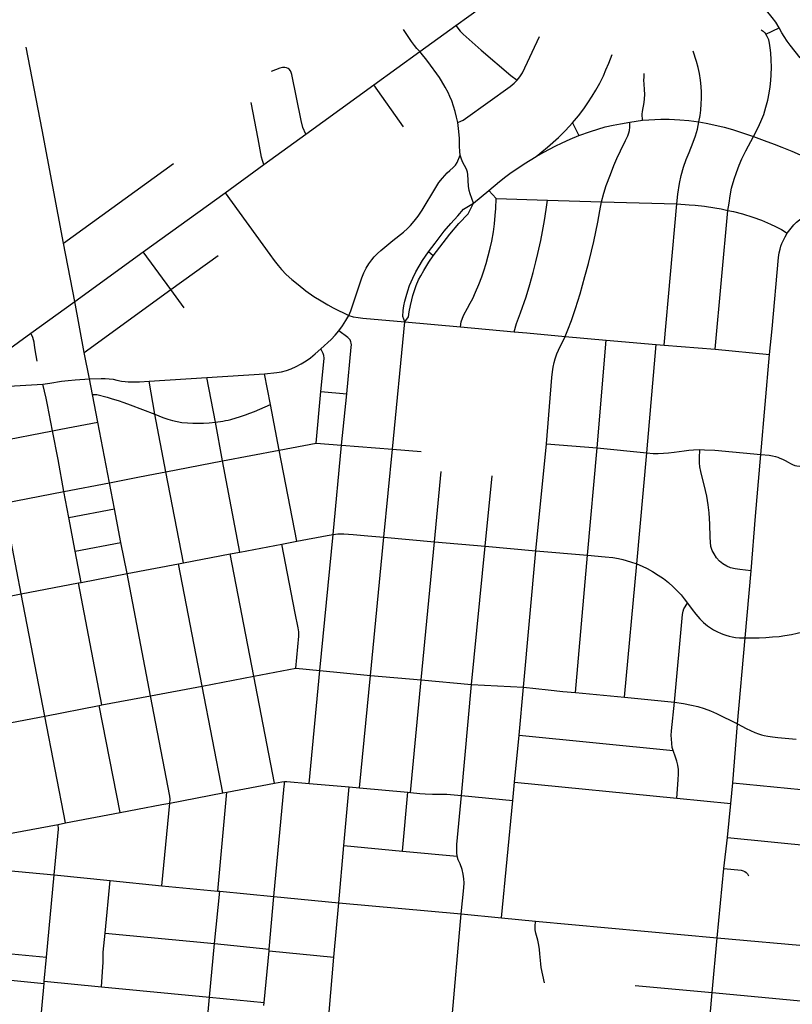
# Model space of a CAD drawing. Extents: x 1410746 to 1533160, y 578873 to 704954.
# Tile 200 of 227: x 1503767 to 1508411, y 644928 to 650843. Entities that reach past the tile are written whole.
import ezdxf

# ---------------------------------------------------------------- set-up
doc = ezdxf.new("R2010")
doc.units = 0
doc.header["$MEASUREMENT"] = 0
doc.layers.add('MC_STREETS', color=254, linetype='CONTINUOUS')

msp = doc.modelspace()

# ---------------------------------------------------------------- linework, layer by layer
at = {"layer": 'MC_STREETS'}
for p, q in [((1506388.31485, 650807.800325), (1506910.737575, 651185.1217)), ((1506172.214, 650651.439375), (1506388.31485, 650807.800325)), ((1508252.1665, 650756.287775), (1508330.7687, 650794.40985)), ((1503901.762475, 650182.0739), (1503805.618175, 650679.003575)), ((1505895.476325, 650451.534175), (1506172.214, 650651.439375)), ((1505486.525, 650155.8543), (1505895.476325, 650451.534175)), ((1506073.482575, 650200.469625), (1505895.476325, 650451.534175)), ((1507434.108625, 650228.133675), (1507509.71995, 650239.980475)), ((1504030.308475, 649499.877375), (1503901.762475, 650182.0739)), ((1507089.47975, 650223.573825), (1507127.6385, 650146.7763)), ((1505234.9753, 649973.10875), (1505486.525, 650155.8543)), ((1504030.308475, 649499.877375), (1504690.61915, 649978.51055)), ((1505002.258375, 649803.279425), (1505234.9753, 649973.10875)), ((1506494.3965, 649740.148575), (1506585.64435, 649816.570775)), ((1506585.64435, 649816.570775), (1506630.0888, 649769.695775)), ((1504509.16225, 649448.437875), (1505002.258375, 649803.279425)), ((1506630.0888, 649769.695775), (1506938.31565, 649759.64535)), ((1506938.31565, 649759.64535), (1507264.059425, 649748.794875)), ((1507264.059425, 649748.794875), (1507715.69965, 649737.022425)), ((1507639.669175, 648887.75685), (1507715.69965, 649737.022425)), ((1507945.9782, 648863.017275), (1508023.4741, 649697.149625)), ((1504097.622775, 649150.234325), (1504030.308475, 649499.877375)), ((1504097.622775, 649150.234325), (1504509.16225, 649448.437875)), ((1504676.4808, 649222.079825), (1504509.16225, 649448.437875)), ((1504676.4808, 649222.079825), (1504960.12875, 649425.69145)), ((1506252.663075, 649423.60035), (1506224.372225, 649447.57555)), ((1504154.1012, 648843.593575), (1504676.4808, 649222.079825)), ((1504755.337075, 649112.1123), (1504676.4808, 649222.079825)), ((1503834.592775, 648960.46475), (1504097.622775, 649150.234325)), ((1504154.1012, 648843.593575), (1504097.622775, 649150.234325)), ((1506007.107275, 648263.36), (1506082.771925, 649028.94295)), ((1506082.771925, 649028.94295), (1506415.454425, 648998.1924)), ((1506415.454425, 648998.1924), (1506738.1242, 648967.26815)), ((1503423.512875, 648663.34345), (1503834.592775, 648960.46475)), ((1507045.444225, 648940.013675), (1507291.887625, 648918.4107)), ((1507238.49765, 648270.168875), (1507291.887625, 648918.4107)), ((1507291.887625, 648918.4107), (1507592.926825, 648892.00615)), ((1507535.78095, 648240.5499), (1507592.926825, 648892.00615)), ((1507592.926825, 648892.00615), (1507639.669175, 648887.75685)), ((1507639.669175, 648887.75685), (1507945.9782, 648863.017275)), ((1504186.421, 648684.775825), (1504154.1012, 648843.593575)), ((1507945.9782, 648863.017275), (1508274.289675, 648832.459775)), ((1508222.0813, 648231.9091), (1508274.289675, 648832.459775)), ((1504544.3231, 648671.8859), (1504891.1507, 648694.20085)), ((1504891.1507, 648694.20085), (1505239.0059, 648716.4462)), ((1504942.991075, 648425.2975), (1504891.1507, 648694.20085)), ((1505274.475825, 648532.1815), (1505239.0059, 648716.4462)), ((1504204.91815, 648590.896025), (1504186.421, 648684.775825)), ((1504579.637325, 648474.226), (1504544.3231, 648671.8859)), ((1504236.747075, 648424.36345), (1504204.91815, 648590.896025)), ((1505548.0323, 648299.512625), (1505577.497025, 648608.6249)), ((1505577.497025, 648608.6249), (1505732.742775, 648596.32145)), ((1505702.106725, 648287.65445), (1505732.742775, 648596.32145)), ((1505326.23165, 648257.529625), (1505274.475825, 648532.1815)), ((1504645.4313, 648126.8939), (1504579.637325, 648474.226)), ((1504307.53045, 648061.644275), (1504236.747075, 648424.36345)), ((1504986.532, 648192.43215), (1504942.991075, 648425.2975)), ((1503602.76205, 648304.48985), (1503964.21515, 648372.5171)), ((1505326.23165, 648257.529625), (1505548.0323, 648299.512625)), ((1505548.0323, 648299.512625), (1505702.106725, 648287.65445)), ((1505651.541825, 647751.1299), (1505702.106725, 648287.65445)), ((1505702.106725, 648287.65445), (1506007.107275, 648263.36)), ((1506869.90395, 647653.21345), (1506932.3179, 648295.9733)), ((1506932.3179, 648295.9733), (1507238.49765, 648270.168875)), ((1504986.532, 648192.43215), (1505326.23165, 648257.529625)), ((1505432.007375, 647710.397025), (1505326.23165, 648257.529625)), ((1505956.267275, 647733.5515), (1506007.107275, 648263.36)), ((1506007.107275, 648263.36), (1506180.140175, 648249.2905)), ((1507179.395525, 647625.9542), (1507238.49765, 648270.168875)), ((1507238.49765, 648270.168875), (1507535.78095, 648240.5499)), ((1507475.493425, 647573.591125), (1507535.78095, 648240.5499)), ((1504645.4313, 648126.8939), (1504986.532, 648192.43215)), ((1505091.0296, 647645.04415), (1504986.532, 648192.43215)), ((1504750.980625, 647579.582325), (1504645.4313, 648126.8939)), ((1506260.010075, 647706.860475), (1506300.974225, 648128.85785)), ((1506565.013075, 647680.092025), (1506606.8654, 648103.500325)), ((1504033.32545, 648008.607), (1504307.53045, 648061.644275)), ((1504337.297875, 647905.217325), (1504307.53045, 648061.644275)), ((1503672.61305, 647939.5826), (1504033.32545, 648008.607)), ((1504062.802725, 647852.77715), (1504033.32545, 648008.607)), ((1503775.365125, 647394.13945), (1503672.61305, 647939.5826)), ((1504062.802725, 647852.77715), (1504337.297875, 647905.217325)), ((1504375.72565, 647703.2804), (1504337.297875, 647905.217325)), ((1504101.17435, 647649.927925), (1504062.802725, 647852.77715)), ((1505570.272625, 646933.26375), (1505651.541825, 647751.1299)), ((1504101.17435, 647649.927925), (1504375.72565, 647703.2804)), ((1504412.087825, 647515.398875), (1504375.72565, 647703.2804)), ((1505091.0296, 647645.04415), (1505343.451875, 647692.8878)), ((1505343.451875, 647692.8878), (1505432.007375, 647710.397025)), ((1505875.7381, 646903.910725), (1505956.267275, 647733.5515)), ((1505956.267275, 647733.5515), (1506260.010075, 647706.860475)), ((1506179.46795, 646877.674825), (1506260.010075, 647706.860475)), ((1506260.010075, 647706.860475), (1506565.013075, 647680.092025)), ((1504136.783175, 647462.60085), (1504101.17435, 647649.927925)), ((1504750.980625, 647579.582325), (1505032.311775, 647633.740575)), ((1505032.311775, 647633.740575), (1505091.0296, 647645.04415)), ((1505173.789825, 646899.695575), (1505032.311775, 647633.740575)), ((1506482.80525, 646850.32985), (1506565.013075, 647680.092025)), ((1506565.013075, 647680.092025), (1506869.90395, 647653.21345)), ((1506795.425025, 646833.34695), (1506869.90395, 647653.21345)), ((1506869.90395, 647653.21345), (1507179.395525, 647625.9542)), ((1504412.087825, 647515.398875), (1504722.487575, 647574.27395)), ((1504722.487575, 647574.27395), (1504750.980625, 647579.582325)), ((1504863.4148, 646839.422075), (1504722.487575, 647574.27395)), ((1507106.93065, 646801.451025), (1507179.395525, 647625.9542)), ((1507402.511225, 646773.203725), (1507475.493425, 647573.591125)), ((1504136.783175, 647462.60085), (1504412.087825, 647515.398875)), ((1504553.071575, 646780.9737), (1504412.087825, 647515.398875)), ((1508126.6677, 647129.404), (1508162.730775, 647532.923675)), ((1503775.365125, 647394.13945), (1504120.0743, 647459.4358)), ((1504120.0743, 647459.4358), (1504136.783175, 647462.60085)), ((1504261.473475, 646726.2871), (1504120.0743, 647459.4358)), ((1503407.1618, 647323.28495), (1503775.365125, 647394.13945)), ((1503918.8094, 646659.96475), (1503775.365125, 647394.13945)), ((1508081.23855, 646612.466925), (1508126.6677, 647129.404)), ((1505173.789825, 646899.695575), (1505426.301075, 646947.259375)), ((1505426.301075, 646947.259375), (1505570.272625, 646933.26375)), ((1505506.167, 646255.494275), (1505570.272625, 646933.26375)), ((1505570.272625, 646933.26375), (1505875.7381, 646903.910725)), ((1504863.4148, 646839.422075), (1505173.789825, 646899.695575)), ((1505297.801975, 646256.73095), (1505173.789825, 646899.695575)), ((1505809.5806, 646228.630675), (1505875.7381, 646903.910725)), ((1505875.7381, 646903.910725), (1506179.46795, 646877.674825)), ((1506115.70885, 646200.42525), (1506179.46795, 646877.674825)), ((1506179.46795, 646877.674825), (1506482.80525, 646850.32985)), ((1504553.071575, 646780.9737), (1504863.4148, 646839.422075)), ((1504988.078575, 646198.86265), (1504863.4148, 646839.422075)), ((1506422.012725, 646183.06295), (1506482.80525, 646850.32985)), ((1506482.80525, 646850.32985), (1506795.425025, 646833.34695)), ((1506767.9841, 646544.6701), (1506795.425025, 646833.34695)), ((1507106.93065, 646801.451025), (1507402.511225, 646773.203725)), ((1504261.473475, 646726.2871), (1504553.071575, 646780.9737)), ((1507402.511225, 646773.203725), (1507702.865725, 646743.98335)), ((1503918.8094, 646659.96475), (1504244.44975, 646722.992175)), ((1504244.44975, 646722.992175), (1504261.473475, 646726.2871)), ((1504370.440725, 646080.4531), (1504244.44975, 646722.992175)), ((1503548.621825, 646588.77985), (1503918.8094, 646659.96475)), ((1504042.9543, 646017.662375), (1503918.8094, 646659.96475)), ((1508052.36635, 646257.71075), (1508081.23855, 646612.466925)), ((1506741.1968, 646262.869525), (1506767.9841, 646544.6701)), ((1506767.9841, 646544.6701), (1507693.574825, 646453.4363)), ((1505012.094375, 646203.349725), (1505297.801975, 646256.73095)), ((1505506.167, 646255.494275), (1505747.913675, 646234.312425)), ((1505715.4026, 645881.98575), (1505747.913675, 646234.312425)), ((1505747.913675, 646234.312425), (1505809.5806, 646228.630675)), ((1505809.5806, 646228.630675), (1506100.0996, 646201.9669)), ((1506730.716675, 646152.619275), (1506741.1968, 646262.869525)), ((1506741.1968, 646262.869525), (1507716.40255, 646167.02395)), ((1508040.456825, 646133.993625), (1508052.36635, 646257.71075)), ((1508052.36635, 646257.71075), (1508761.196925, 646188.858125)), ((1504670.281475, 646137.0584), (1504988.078575, 646198.86265)), ((1504957.4671, 645608.488875), (1505012.094375, 646203.349725)), ((1504988.078575, 646198.86265), (1505012.094375, 646203.349725)), ((1506067.8256, 645848.934125), (1506100.0996, 646201.9669)), ((1506100.0996, 646201.9669), (1506115.70885, 646200.42525)), ((1506422.012725, 646183.06295), (1506730.716675, 646152.619275)), ((1506663.63955, 645446.9721), (1506730.716675, 646152.619275)), ((1507716.40255, 646167.02395), (1508040.456825, 646133.993625)), ((1504622.1984, 645640.492375), (1504670.281475, 646137.0584)), ((1508020.1105, 645930.335375), (1508040.456825, 646133.993625)), ((1504042.9543, 646017.662375), (1504370.440725, 646080.4531)), ((1503674.64585, 645947.45995), (1503998.078625, 646009.108725)), ((1503998.078625, 646009.108725), (1504042.9543, 646017.662375)), ((1507998.765325, 645743.125125), (1508020.1105, 645930.335375)), ((1508020.1105, 645930.335375), (1508730.886125, 645858.3747)), ((1505684.913025, 645537.970375), (1505715.4026, 645881.98575)), ((1505715.4026, 645881.98575), (1506067.8256, 645848.934125)), ((1506067.8256, 645848.934125), (1506397.0046, 645818.900825)), ((1507959.3639, 645327.021975), (1507998.765325, 645743.125125)), ((1503674.126725, 645734.6822), (1503973.946425, 645705.72235)), ((1503927.72605, 645211.64285), (1503973.946425, 645705.72235)), ((1503973.946425, 645705.72235), (1504311.058, 645671.195275)), ((1504279.863475, 645355.662575), (1504311.058, 645671.195275)), ((1504311.058, 645671.195275), (1504622.1984, 645640.492375)), ((1504622.1984, 645640.492375), (1504957.4671, 645608.488875)), ((1504936.94385, 645292.648575), (1504970.08405, 645607.256925)), ((1504957.4671, 645608.488875), (1504970.08405, 645607.256925)), ((1504970.08405, 645607.256925), (1505294.758975, 645575.554575)), ((1505266.8532, 645259.799975), (1505294.758975, 645575.554575)), ((1505294.758975, 645575.554575), (1505684.913025, 645537.970375)), ((1505654.991625, 645211.417125), (1505684.913025, 645537.970375)), ((1505684.913025, 645537.970375), (1506421.3045, 645470.804875)), ((1506361.62225, 644806.302575), (1506421.3045, 645470.804875)), ((1506421.3045, 645470.804875), (1506663.63955, 645446.9721)), ((1506663.63955, 645446.9721), (1506867.0284, 645428.600425)), ((1506867.0284, 645428.600425), (1507959.3639, 645327.021975)), ((1504279.863475, 645355.662575), (1504936.94385, 645292.648575)), ((1507929.023625, 644998.341275), (1507959.3639, 645327.021975)), ((1507959.3639, 645327.021975), (1508641.8932, 645266.46895)), ((1504907.683175, 644970.574525), (1504936.94385, 645292.648575)), ((1504936.94385, 645292.648575), (1505266.8532, 645259.799975)), ((1503628.21115, 645239.81155), (1503927.72605, 645211.64285)), ((1503914.6248, 645066.929475), (1503927.72605, 645211.64285)), ((1505235.9286, 644939.08115), (1505265.76845, 645248.466425)), ((1505265.76845, 645248.466425), (1505266.8532, 645259.799975)), ((1505265.76845, 645248.466425), (1505654.991625, 645211.417125)), ((1505627.591, 644881.5038), (1505654.991625, 645211.417125)), ((1503613.27555, 645083.69625), (1503913.344775, 645052.7905)), ((1503882.763, 644707.711175), (1503913.344775, 645052.7905)), ((1503913.344775, 645052.7905), (1503914.6248, 645066.929475)), ((1503914.6248, 645066.929475), (1504258.71845, 645032.605225)), ((1504258.71845, 645032.605225), (1504907.683175, 644970.574525)), ((1507465.176, 645041.818025), (1507929.023625, 644998.341275)), ((1504876.042775, 644611.9694), (1504907.683175, 644970.574525)), ((1504907.683175, 644970.574525), (1505235.9286, 644939.08115)), ((1507898.79165, 644673.303825), (1507929.023625, 644998.341275)), ((1507929.023625, 644998.341275), (1508609.85625, 644935.364175)), ((1505234.38305, 644920.9721), (1505235.9286, 644939.08115))]:
    msp.add_line(p, q, dxfattribs=at)
for points in [[(1508330.7687, 650794.40985), (1508311.11815, 650828.2088), (1508290.435775, 650857.23355), (1508144.5175, 651035.601425)], [(1506172.214, 650651.439375), (1506154.84135, 650669.971825), (1506140.265575, 650687.724725), (1506122.443775, 650712.4586), (1506073.68875, 650784.851)], [(1506388.31485, 650807.800325), (1506413.717525, 650775.08745), (1506432.251325, 650755.7269), (1506540.285975, 650659.774375), (1506719.799875, 650508.732725), (1506756.95265, 650479.218825)], [(1508223.83255, 650781.554575), (1508234.40855, 650774.503925), (1508245.33705, 650764.633), (1508252.1665, 650756.287775)], [(1508457.711275, 650614.017775), (1508397.187575, 650690.654925), (1508379.109075, 650715.021625), (1508360.63755, 650742.5324), (1508346.88215, 650764.934025), (1508330.7687, 650794.40985)], [(1506756.95265, 650479.218825), (1506773.619325, 650499.357725), (1506788.438175, 650523.571), (1506892.04885, 650742.813175)], [(1508178.05825, 650140.571225), (1508206.26245, 650196.226375), (1508221.71735, 650230.545725), (1508238.446275, 650274.398725), (1508252.035175, 650318.326425), (1508262.938275, 650359.5376), (1508271.49105, 650401.5239), (1508277.41755, 650439.597725), (1508280.942875, 650476.9662), (1508283.115625, 650512.152575), (1508284.4682, 650556.99115), (1508283.4106, 650601.4103), (1508280.942875, 650643.3617), (1508278.179625, 650673.998725), (1508274.24475, 650701.529625), (1508268.62745, 650721.9243), (1508260.143425, 650742.42345), (1508252.1665, 650756.287775)], [(1506400.0334, 650225.460725), (1506392.928, 650257.435025), (1506384.04625, 650292.369925), (1506374.572375, 650324.344225), (1506363.52305, 650355.68695), (1506352.071925, 650381.779575), (1506341.413825, 650405.46425), (1506324.72295, 650437.559375), (1506302.139925, 650476.093575), (1506289.30755, 650495.466), (1506219.481625, 650591.923425), (1506206.317625, 650610.0146), (1506188.168375, 650632.2045), (1506172.214, 650651.439375)], [(1507849.442675, 650229.1356), (1507856.2933, 650268.5673), (1507860.569675, 650300.445775), (1507863.31285, 650336.947325), (1507864.475725, 650369.649925), (1507864.2875, 650408.42205), (1507862.663075, 650441.8852), (1507859.014625, 650479.276275), (1507851.9919, 650518.980875), (1507844.10305, 650555.1979), (1507834.062675, 650591.7735), (1507814.1053, 650654.0137)], [(1507089.47975, 650223.573825), (1507124.9119, 650264.682275), (1507157.736975, 650307.4394), (1507182.39245, 650343.513875), (1507208.3236, 650383.47335), (1507230.428825, 650420.4571), (1507253.38425, 650461.69185), (1507275.0644, 650505.052125), (1507290.743275, 650541.46355), (1507307.37205, 650581.99535), (1507326.926675, 650634.282725)], [(1505486.525, 650155.8543), (1505469.769425, 650196.066425), (1505458.442, 650236.9929), (1505403.6216, 650514.279125), (1505399.597825, 650526.16755), (1505394.3821, 650536.753575), (1505387.39005, 650544.9942), (1505380.647725, 650550.238225), (1505371.408225, 650553.983975), (1505360.420725, 650556.481125), (1505346.436625, 650555.23255), (1505329.955375, 650550.987375), (1505277.54235, 650531.7645)], [(1506400.0334, 650225.460725), (1506418.981125, 650232.862175), (1506432.303775, 650239.375475), (1506447.0784, 650248.888775), (1506715.6332, 650441.3716), (1506738.8971, 650461.163275), (1506756.95265, 650479.218825)], [(1507509.71995, 650239.980475), (1507509.0062, 650275.436475), (1507510.755825, 650292.4769), (1507520.355325, 650346.64695), (1507523.170575, 650367.6049), (1507524.15895, 650394.595975), (1507522.882475, 650424.59345), (1507519.69125, 650455.8674), (1507518.733875, 650479.482425), (1507519.244775, 650498.0176), (1507521.166475, 650520.6939)], [(1505234.9753, 649973.10875), (1505226.444475, 649998.13215), (1505221.296025, 650016.59665), (1505199.52245, 650127.2567), (1505157.664, 650345.4233)], [(1507509.71995, 650239.980475), (1507548.507775, 650242.4829), (1507619.5145, 650244.98535), (1507670.5017, 650244.98535), (1507733.918425, 650242.2921), (1507787.7857, 650237.64835), (1507849.442675, 650229.1356)], [(1506414.5562, 650029.6253), (1506412.2867, 650052.055375), (1506411.2025, 650082.53945), (1506410.0846, 650128.74615), (1506406.730875, 650171.599175), (1506400.0334, 650225.460725)], [(1506870.366575, 650021.7791), (1506939.811025, 650078.0291), (1507005.617375, 650135.869875), (1507047.62035, 650177.4811), (1507089.47975, 650223.573825)], [(1507127.6385, 650146.7763), (1507197.71625, 650171.975475), (1507241.89435, 650186.0152), (1507286.686025, 650198.5152), (1507333.561025, 650209.2791), (1507377.47045, 650218.293975), (1507434.108625, 650228.133675)], [(1507264.059425, 649748.794875), (1507278.24185, 649800.7844), (1507292.3326, 649846.68), (1507316.898875, 649913.373325), (1507338.228175, 649967.457825), (1507356.522975, 650009.99975), (1507377.4937, 650054.7179), (1507408.681925, 650117.62495), (1507421.869, 650146.2963), (1507428.390675, 650163.34325), (1507432.144325, 650177.732275), (1507434.5886, 650198.374625), (1507434.108625, 650228.133675)], [(1507715.69965, 649737.022425), (1507721.6443, 649795.52935), (1507732.31015, 649859.18305), (1507743.115825, 649907.6645), (1507757.5192, 649957.370175), (1507773.5028, 650004.069925), (1507789.719975, 650045.671875), (1507815.437825, 650107.613525), (1507828.673225, 650144.95625), (1507840.01785, 650185.13515), (1507849.442675, 650229.1356)], [(1507849.442675, 650229.1356), (1507893.156725, 650221.379875), (1507956.965175, 650207.983625), (1508000.523975, 650197.423875), (1508050.674275, 650183.42845), (1508104.323425, 650165.93415), (1508178.05825, 650140.571225)], [(1506870.366575, 650021.7791), (1506917.5888, 650048.168), (1506985.297125, 650082.8902), (1507026.9638, 650103.376325), (1507075.922125, 650124.9041), (1507127.6385, 650146.7763)], [(1508023.4741, 649697.149625), (1508030.171575, 649741.546125), (1508036.876625, 649785.07135), (1508045.7669, 649830.8159), (1508060.8956, 649884.822475), (1508074.806475, 649926.001125), (1508091.477325, 649970.09825), (1508107.569625, 650006.5115), (1508130.19675, 650054.528075), (1508178.05825, 650140.571225)], [(1508178.05825, 650140.571225), (1508240.9773, 650117.447125), (1508302.28305, 650095.398575), (1508348.465925, 650077.6852), (1508407.9465, 650052.415675), (1508458.096775, 650030.645), (1508512.550975, 650005.591025)], [(1505745.736675, 649065.743125), (1505757.552775, 649093.52615), (1505812.75095, 649261.99755), (1505823.93, 649293.298875), (1505835.854325, 649322.737025), (1505850.387075, 649350.684625), (1505865.21565, 649376.189775), (1505883.17895, 649400.990325), (1505898.084325, 649418.504175), (1505917.0887, 649437.881175), (1505937.583625, 649456.512925), (1506009.874775, 649517.2524), (1506073.744075, 649567.203675), (1506097.443975, 649588.053025), (1506116.820975, 649607.0574), (1506138.061175, 649632.023925), (1506161.51915, 649663.24155), (1506185.758425, 649699.0982), (1506267.555925, 649835.1411), (1506287.1151, 649865.293325), (1506307.237375, 649891.7504), (1506335.93025, 649923.797), (1506351.580925, 649937.5845), (1506371.7032, 649955.098325), (1506385.863325, 649970.003725), (1506397.042375, 649986.027025), (1506414.5562, 650029.6253)], [(1506494.3965, 649740.148575), (1506473.688725, 649796.72555), (1506469.077275, 649817.9394), (1506465.395925, 649843.7182), (1506460.6908, 649913.17905), (1506457.501975, 649927.5032), (1506451.44705, 649946.1551), (1506440.268025, 649967.767925), (1506430.206875, 649985.28175), (1506421.636275, 650004.286125), (1506414.5562, 650029.6253)], [(1506585.64435, 649816.570775), (1506651.616575, 649871.7791), (1506688.76935, 649900.251325), (1506721.408225, 649924.556875), (1506765.97505, 649954.9408), (1506799.186025, 649976.987425), (1506870.366575, 650021.7791)], [(1508380.51675, 649560.155325), (1508402.7727, 649591.313675), (1508419.892675, 649610.83045), (1508436.67025, 649626.923225), (1508453.790225, 649641.304), (1508471.9374, 649655.342375), (1508495.22055, 649671.43515), (1508515.079725, 649682.734325), (1508538.705275, 649693.6911), (1508567.809225, 649704.6479), (1508598.625175, 649715.604675), (1508623.620325, 649724.50705), (1508640.7403, 649731.01265), (1508661.626675, 649741.284625), (1508684.587925, 649754.01795), (1508704.524625, 649766.92195), (1508725.503825, 649782.806225), (1508741.40575, 649797.43815), (1508758.5257, 649814.2157), (1508775.853925, 649834.65485), (1508795.034925, 649861.628125)], [(1505002.258375, 649803.279425), (1505270.736675, 649431.715325), (1505297.472775, 649395.95145), (1505320.864675, 649365.9869), (1505341.503725, 649341.56535), (1505368.653325, 649312.965325), (1505402.54955, 649282.1603), (1505439.9448, 649251.603925), (1505486.8789, 649214.7352), (1505535.32, 649180.32645), (1505578.028325, 649153.93755), (1505619.617675, 649129.92305), (1505651.906, 649112.21115), (1505745.736675, 649065.743125)], [(1506415.454425, 648998.1924), (1506420.9435, 649027.1549), (1506427.58295, 649050.64125), (1506436.359625, 649070.41905), (1506459.2411, 649110.39575), (1506475.0085, 649139.1884), (1506489.503025, 649167.544475), (1506507.22185, 649206.928575), (1506526.47715, 649251.858625), (1506544.351425, 649298.678425), (1506557.323425, 649335.04325), (1506570.8971, 649378.86275), (1506583.553325, 649424.6621), (1506594.43245, 649470.5411), (1506603.779675, 649513.10765), (1506613.842625, 649569.5511), (1506619.8944, 649617.390975), (1506624.824325, 649666.1972), (1506628.12545, 649708.69915), (1506630.0888, 649769.695775)], [(1506738.1242, 648967.26815), (1506753.671325, 649017.145175), (1506777.017925, 649082.243375), (1506810.544425, 649178.906225), (1506832.510525, 649252.657625), (1506853.3717, 649324.091975), (1506869.4508, 649388.04525), (1506881.051175, 649438.474275), (1506898.943975, 649516.50825), (1506909.324425, 649570.935625), (1506921.730125, 649636.0089), (1506932.10615, 649703.01375), (1506938.31565, 649759.64535)], [(1506224.372225, 649447.57555), (1506263.907425, 649501.29895), (1506319.1721, 649572.26375), (1506358.380225, 649618.6808), (1506399.6399, 649665.681025), (1506435.29605, 649704.8903), (1506494.3965, 649740.148575)], [(1506252.663075, 649423.60035), (1506291.488975, 649477.165075), (1506351.96625, 649554.8562), (1506407.253675, 649619.652275), (1506461.588375, 649677.79385), (1506494.3965, 649740.148575)], [(1507045.444225, 648940.013675), (1507062.185325, 648979.41975), (1507083.0447, 649036.810825), (1507107.523875, 649107.644175), (1507135.12805, 649195.665), (1507164.1674, 649300.350225), (1507185.648875, 649378.4775), (1507203.87805, 649452.435825), (1507216.898875, 649510.248325), (1507241.019425, 649626.921375), (1507252.881525, 649694.4066), (1507264.059425, 649748.794875)], [(1507715.69965, 649737.022425), (1507790.484075, 649731.61675), (1507826.6979, 649728.773575), (1507883.0928, 649722.649575), (1507944.480475, 649712.79165), (1507982.0398, 649706.645325), (1508023.4741, 649697.149625)], [(1508023.4741, 649697.149625), (1508057.16085, 649689.989625), (1508110.89065, 649676.28305), (1508173.940925, 649657.093825), (1508225.4777, 649637.904625), (1508279.75575, 649615.425825), (1508310.349425, 649600.940575), (1508345.704225, 649581.9035), (1508380.51675, 649560.155325)], [(1508274.289675, 648832.459775), (1508289.7809, 648986.2939), (1508328.4282, 649414.37295), (1508331.896025, 649441.685125), (1508337.032025, 649465.3107), (1508341.8256, 649482.430675), (1508347.96, 649499.2691), (1508357.00885, 649517.685075), (1508367.796575, 649538.98425), (1508380.51675, 649560.155325)], [(1506082.771925, 649028.94295), (1506068.792125, 649059.6515), (1506072.247425, 649097.0702), (1506076.33845, 649124.421975), (1506081.354625, 649151.74355), (1506088.8593, 649181.16785), (1506099.37165, 649214.806425), (1506110.3852, 649245.674025), (1506129.765275, 649290.7042), (1506148.29035, 649328.32435), (1506168.525425, 649363.379475), (1506188.7605, 649396.1546), (1506224.372225, 649447.57555)], [(1506082.771925, 649028.94295), (1506103.260175, 649058.428325), (1506107.8202, 649087.213425), (1506115.515225, 649127.113575), (1506123.49525, 649160.7437), (1506130.6203, 649186.3938), (1506138.030325, 649210.3339), (1506150.855375, 649246.529025), (1506164.820425, 649279.58915), (1506177.360475, 649304.95425), (1506195.885525, 649336.874375), (1506226.9961, 649386.69335), (1506252.663075, 649423.60035)], [(1505685.937425, 648974.242925), (1505707.97885, 649004.537825), (1505728.21035, 649036.1187), (1505745.736675, 649065.743125)], [(1505745.736675, 649065.743125), (1505770.38945, 649058.45145), (1505800.6581, 649053.110025), (1505830.134, 649049.941925), (1506082.771925, 649028.94295)], [(1503871.226425, 648792.7449), (1503860.1225, 648860.0578), (1503856.431625, 648888.009), (1503854.05265, 648905.5957), (1503850.83545, 648920.302875), (1503846.275375, 648934.623575), (1503834.592775, 648960.46475)], [(1505577.4611, 648866.3716), (1505638.15555, 648922.625), (1505663.568275, 648948.284425), (1505685.937425, 648974.242925)], [(1505732.742775, 648596.32145), (1505760.037925, 648876.2406), (1505760.853275, 648889.083975), (1505760.037925, 648899.4328), (1505757.570675, 648908.808375), (1505752.8829, 648919.170825), (1505747.74635, 648925.7545), (1505738.898925, 648933.931), (1505685.937425, 648974.242925)], [(1506738.1242, 648967.26815), (1506815.83725, 648961.72235), (1507045.444225, 648940.013675)], [(1506932.3179, 648295.9733), (1506966.176325, 648693.355375), (1506969.6094, 648727.5387), (1506972.916475, 648754.802425), (1506978.51195, 648784.210175), (1506984.8177, 648806.318725), (1506994.902975, 648835.280925), (1507004.5949, 648858.056475), (1507019.471175, 648887.6601), (1507032.614525, 648914.744675), (1507045.444225, 648940.013675)], [(1505239.0059, 648716.4462), (1505312.2305, 648723.488825), (1505340.156425, 648728.1359), (1505370.36475, 648736.46925), (1505398.14255, 648746.5387), (1505429.39255, 648760.427575), (1505458.5592, 648775.70535), (1505488.420325, 648793.7609), (1505515.039575, 648812.338725), (1505543.90645, 648835.5309), (1505577.4611, 648866.3716)], [(1505577.497025, 648608.6249), (1505594.9786, 648788.653075), (1505596.45895, 648810.364925), (1505595.47205, 648825.415175), (1505591.771175, 648837.998175), (1505577.4611, 648866.3716)], [(1503510.64905, 648589.851375), (1503522.989375, 648602.95505), (1503534.8379, 648613.8967), (1503548.276525, 648623.889525), (1503562.059725, 648630.091975), (1503576.5321, 648634.226925), (1503597.58455, 648635.787375), (1503907.170325, 648653.83035)], [(1503907.170325, 648653.83035), (1503948.14255, 648659.733125), (1504017.9342, 648670.84425), (1504059.12985, 648676.5726), (1504101.22235, 648680.435725), (1504186.421, 648684.775825)], [(1503964.21515, 648372.5171), (1503934.48685, 648530.082075), (1503925.9393, 648569.949125), (1503907.170325, 648653.83035)], [(1504186.421, 648684.775825), (1504256.8231, 648686.816475), (1504280.4342, 648686.816475), (1504305.086975, 648685.427575), (1504328.00365, 648682.6498), (1504351.26755, 648678.1359), (1504379.73975, 648672.58035), (1504401.61475, 648669.108125), (1504419.670325, 648668.066475), (1504450.920325, 648667.0248), (1504487.37865, 648668.4137), (1504544.3231, 648671.8859)], [(1504204.91815, 648590.896025), (1504221.562625, 648592.1652), (1504230.7045, 648591.1457), (1504292.006375, 648574.6186), (1504322.855925, 648565.21325), (1504358.22005, 648555.05545), (1504393.20795, 648543.392825), (1504431.958, 648529.849125), (1504579.637325, 648474.226)], [(1504942.991075, 648425.2975), (1504988.408725, 648431.722525), (1505004.4144, 648434.445775), (1505019.633, 648437.67975), (1505035.80275, 648441.86485), (1505094.6545, 648459.9697), (1505123.56075, 648469.0843), (1505150.12325, 648478.980125), (1505177.727425, 648489.3968), (1505274.475825, 648532.1815)], [(1504579.637325, 648474.226), (1504628.309325, 648454.184575), (1504657.024925, 648444.319075), (1504684.629075, 648436.24615), (1504713.0145, 648429.475325), (1504742.181175, 648424.266975), (1504776.29575, 648420.881575), (1504807.54575, 648419.05865), (1504837.883675, 648418.823875), (1504872.5191, 648420.12595), (1504905.071175, 648422.2093), (1504942.991075, 648425.2975)], [(1503964.21515, 648372.5171), (1504015.0172, 648383.245425), (1504236.747075, 648424.36345)], [(1504033.32545, 648008.607), (1503997.63175, 648201.4049), (1503964.21515, 648372.5171)], [(1507535.78095, 648240.5499), (1507574.17565, 648237.913225), (1507603.935675, 648237.913225), (1507636.401175, 648239.26595), (1507666.837575, 648241.29505), (1507701.332175, 648244.338675), (1507759.8377, 648253.131425), (1507789.25955, 648257.1896), (1507816.99505, 648258.73435), (1507855.51315, 648260.199725)], [(1508162.730775, 647532.923675), (1508094.567025, 647539.820125), (1508066.376625, 647543.861175), (1508039.814125, 647551.152825), (1508017.605, 647560.904875), (1507993.45995, 647574.590325), (1507973.668275, 647590.215325), (1507955.439125, 647611.048675), (1507940.33495, 647633.4445), (1507929.39745, 647654.277825), (1507921.58495, 647677.715325), (1507917.939125, 647704.277825), (1507915.855775, 647733.965325), (1507914.20035, 647811.9736), (1507910.126625, 647879.798675), (1507904.39745, 647928.236175), (1507896.064125, 647979.798675), (1507888.77245, 648015.736175), (1507860.615825, 648128.0796), (1507855.6625, 648156.35305), (1507853.531025, 648180.1037), (1507852.922025, 648208.726275), (1507855.51315, 648260.199725)], [(1507855.51315, 648260.199725), (1507882.727025, 648259.153025), (1507945.49975, 648256.175075), (1508222.0813, 648231.9091)], [(1508162.730775, 647532.923675), (1508189.7746, 647861.256975), (1508222.0813, 648231.9091)], [(1508222.0813, 648231.9091), (1508272.1838, 648226.415025), (1508291.534, 648223.5279), (1508310.40725, 648219.013475), (1508322.911825, 648214.69765), (1508336.0988, 648209.439675), (1508350.60105, 648202.983325), (1508367.59315, 648194.296), (1508386.541625, 648184.2121)], [(1508386.541625, 648184.2121), (1508399.85865, 648176.70485), (1508412.08955, 648170.515725), (1508424.909925, 648165.652825), (1508436.91205, 648162.3413), (1508455.8563, 648160.47215), (1508477.336675, 648160.559325), (1508536.453475, 648163.656), (1508807.351075, 648180.60835)], [(1504307.53045, 648061.644275), (1504476.997925, 648094.634125), (1504580.5433, 648114.6003), (1504645.4313, 648126.8939)], [(1505432.007375, 647710.397025), (1505614.165625, 647744.96555), (1505651.541825, 647751.1299)], [(1505651.541825, 647751.1299), (1505679.1448, 647753.90515), (1505714.58435, 647754.716175), (1505771.853275, 647750.02885), (1505859.7038, 647741.8694), (1505956.267275, 647733.5515)], [(1505426.301075, 646947.259375), (1505445.338775, 647139.647625), (1505445.338775, 647165.000625), (1505441.67315, 647189.174325), (1505423.064925, 647278.77125), (1505343.451875, 647692.8878)], [(1507179.395525, 647625.9542), (1507285.360275, 647616.629675), (1507331.540825, 647611.42135), (1507365.2214, 647605.8658), (1507391.26305, 647600.31025), (1507437.790825, 647587.1158), (1507475.493425, 647573.591125)], [(1507475.493425, 647573.591125), (1507507.71495, 647560.852375), (1507537.68845, 647546.315225), (1507570.429725, 647528.78245), (1507604.4575, 647506.90745), (1507636.054725, 647485.379675), (1507666.9575, 647461.42135), (1507695.429725, 647435.7269), (1507719.38805, 647411.42135), (1507741.610275, 647388.15745), (1507761.375725, 647363.09415), (1507780.32305, 647338.554325)], [(1507702.865725, 646743.98335), (1507750.95475, 647270.864), (1507754.1781, 647289.12965), (1507758.83405, 647303.45565), (1507780.32305, 647338.554325)], [(1507780.32305, 647338.554325), (1507809.087225, 647299.353575), (1507830.68335, 647271.474125), (1507855.15195, 647243.018575), (1507876.679725, 647221.838025), (1507899.943625, 647202.7408), (1507918.1952, 647190.37175), (1507937.80135, 647178.413375), (1507960.124175, 647166.5072), (1507978.295775, 647158.16085), (1507992.72725, 647152.295575), (1508011.012125, 647145.4436), (1508030.52285, 647139.479275), (1508048.3649, 647135.6946), (1508068.86715, 647132.272625), (1508092.38405, 647130.405), (1508126.6677, 647129.404)], [(1508291.27885, 647135.085175), (1508331.4154, 647138.58145), (1508366.14415, 647143.44995), (1508405.0923, 647149.61675), (1508439.82105, 647157.0818), (1508484.154375, 647168.210625)], [(1508126.6677, 647129.404), (1508168.2825, 647128.750775), (1508212.285, 647129.97305), (1508251.2482, 647131.83525), (1508291.27885, 647135.085175)], [(1506795.425025, 646833.34695), (1506942.739375, 646817.18785), (1507031.704425, 646808.283675), (1507106.93065, 646801.451025)], [(1504670.281475, 646137.0584), (1504671.314, 646160.29005), (1504669.765225, 646178.61725), (1504553.071575, 646780.9737)], [(1507693.574825, 646453.4363), (1507689.2089, 646470.3378), (1507685.562925, 646495.50905), (1507683.856325, 646522.104125), (1507683.4098, 646543.971225), (1507684.99115, 646570.085625), (1507702.865725, 646743.98335)], [(1507702.865725, 646743.98335), (1507757.18755, 646736.0837), (1507804.52275, 646726.116525), (1507843.062275, 646717.046325), (1507881.44375, 646704.92585), (1507918.8152, 646691.290325), (1507954.166575, 646674.624675), (1508081.23855, 646612.466925)], [(1508081.23855, 646612.466925), (1508133.04425, 646585.3306), (1508159.687175, 646572.25585), (1508185.4745, 646561.42205), (1508207.072375, 646553.29945), (1508225.14785, 646547.84195), (1508240.632575, 646543.632025)], [(1508240.632575, 646543.632025), (1508262.6222, 646539.27025), (1508291.747025, 646534.46615), (1508323.574175, 646531.16335), (1508434.551275, 646520.6813)], [(1507716.40255, 646167.02395), (1507724.43695, 646276.827475), (1507726.668725, 646312.535925), (1507725.776, 646339.317275), (1507721.7588, 646363.86685), (1507715.509825, 646387.97005), (1507707.921775, 646412.073275), (1507693.574825, 646453.4363)], [(1505294.758975, 645575.554575), (1505357.269675, 646238.244075), (1505358.231075, 646248.765), (1505358.074525, 646266.268475)], [(1505297.801975, 646256.73095), (1505343.002675, 646265.1762), (1505358.074525, 646266.268475)], [(1505358.074525, 646266.268475), (1505372.641825, 646266.693175), (1505506.167, 646255.494275)], [(1506115.70885, 646200.42525), (1506172.10235, 646194.855525), (1506203.4427, 646192.694125), (1506248.26875, 646190.83835), (1506289.129675, 646190.327), (1506308.1401, 646190.587425), (1506334.291875, 646189.7772), (1506422.012725, 646183.06295)], [(1506397.0046, 645818.900825), (1506394.81595, 645840.057775), (1506393.907475, 645859.186825), (1506394.98685, 645887.58375), (1506422.012725, 646183.06295)], [(1504370.440725, 646080.4531), (1504474.2686, 646100.0492), (1504622.11015, 646127.9494), (1504670.281475, 646137.0584)], [(1503973.946425, 645705.72235), (1503999.39865, 645980.23365), (1503998.078625, 646009.108725)], [(1506421.3045, 645470.804875), (1506436.4003, 645628.4883), (1506437.8594, 645656.94075), (1506436.765075, 645682.839775), (1506432.75255, 645709.8331), (1506425.821825, 645738.28555), (1506413.78425, 645771.480075), (1506403.205775, 645796.284775), (1506397.0046, 645818.900825)], [(1507998.765325, 645743.125125), (1508102.5379, 645733.413125), (1508115.120225, 645729.54175), (1508124.8853, 645725.357025), (1508133.4929, 645719.3718), (1508141.51225, 645711.940075), (1508148.09065, 645699.4099)], [(1506921.2293, 645057.266625), (1506901.336425, 645149.235175), (1506898.1651, 645172.299375), (1506894.12885, 645231.978025), (1506891.822425, 645257.06035), (1506887.7862, 645283.0076), (1506881.443525, 645312.702775), (1506869.155625, 645356.07665), (1506865.713275, 645375.2554), (1506864.721975, 645394.869025), (1506867.0284, 645428.600425)], [(1504258.71845, 645032.605225), (1504267.165325, 645152.522925), (1504267.816375, 645178.3476), (1504268.684425, 645222.4014), (1504269.296725, 645241.9766), (1504279.863475, 645355.662575)]]:
    msp.add_lwpolyline(points, dxfattribs=at)

doc.saveas('drawing.dxf')
